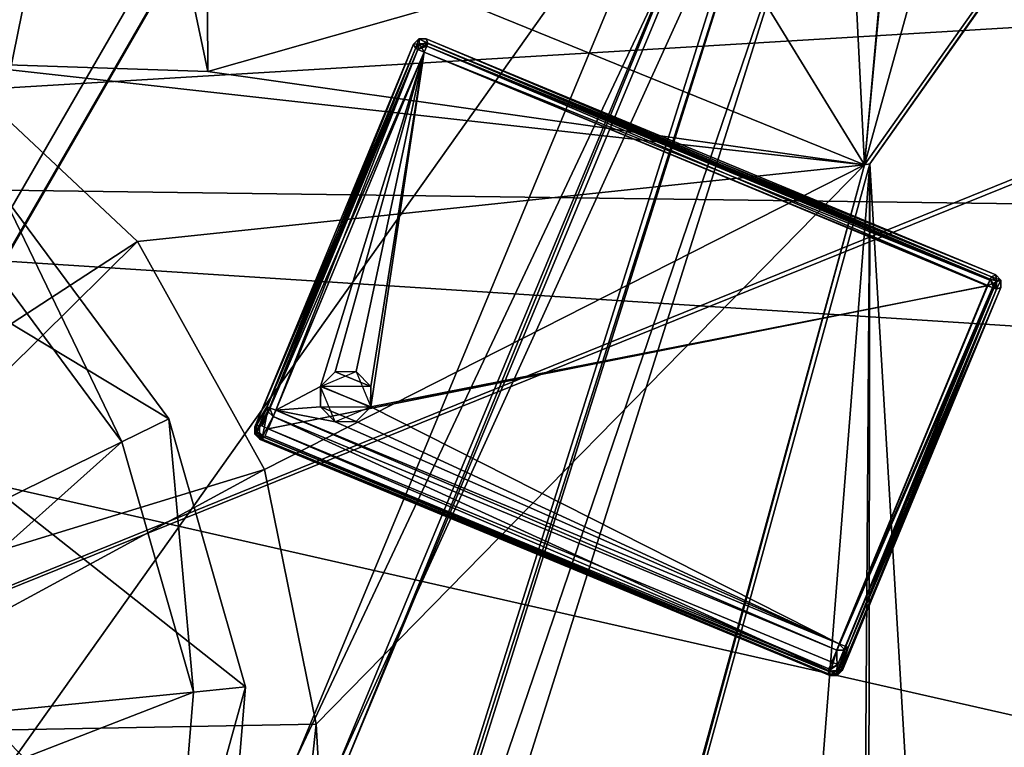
# Model space of a CAD drawing. Header units: millimetres. Extents: x -78 to 78, y -78 to 78.
# Tile 83 of 256: x -58 to -48, y 17 to 25. Entities that reach past the tile are written whole.
import ezdxf

# ---------------------------------------------------------------- set-up
doc = ezdxf.new("R2010")
doc.units = ezdxf.units.MM
doc.header["$LTSCALE"] = 41.718519
for name, color, linetype in [('10', 7, 'CONTINUOUS'), ('1008', 7, 'CONTINUOUS'), ('1049', 7, 'CONTINUOUS'), ('1107', 7, 'CONTINUOUS'), ('1291', 7, 'CONTINUOUS'), ('1320', 7, 'CONTINUOUS'), ('1745', 7, 'CONTINUOUS'), ('1755', 7, 'CONTINUOUS'), ('1766', 7, 'CONTINUOUS'), ('1769', 7, 'CONTINUOUS'), ('2704', 7, 'CONTINUOUS'), ('2720', 7, 'CONTINUOUS'), ('2728', 7, 'CONTINUOUS'), ('2737', 7, 'CONTINUOUS'), ('4989', 7, 'CONTINUOUS'), ('4990', 7, 'CONTINUOUS'), ('4991', 7, 'CONTINUOUS'), ('4992', 7, 'CONTINUOUS'), ('4993', 7, 'CONTINUOUS'), ('4994', 7, 'CONTINUOUS'), ('4995', 7, 'CONTINUOUS'), ('4996', 7, 'CONTINUOUS'), ('4997', 7, 'CONTINUOUS'), ('4998', 7, 'CONTINUOUS'), ('4999', 7, 'CONTINUOUS'), ('5000', 7, 'CONTINUOUS'), ('5001', 7, 'CONTINUOUS'), ('5002', 7, 'CONTINUOUS'), ('5003', 7, 'CONTINUOUS'), ('5004', 7, 'CONTINUOUS'), ('5005', 7, 'CONTINUOUS'), ('5006', 7, 'CONTINUOUS'), ('5007', 7, 'CONTINUOUS'), ('5008', 7, 'CONTINUOUS'), ('5009', 7, 'CONTINUOUS'), ('5010', 7, 'CONTINUOUS'), ('5011', 7, 'CONTINUOUS'), ('5012', 7, 'CONTINUOUS'), ('5013', 7, 'CONTINUOUS'), ('5014', 7, 'CONTINUOUS'), ('5015', 7, 'CONTINUOUS'), ('5016', 7, 'CONTINUOUS'), ('5017', 7, 'CONTINUOUS'), ('5018', 7, 'CONTINUOUS'), ('5019', 7, 'CONTINUOUS'), ('5020', 7, 'CONTINUOUS'), ('5021', 7, 'CONTINUOUS'), ('5022', 7, 'CONTINUOUS'), ('5023', 7, 'CONTINUOUS'), ('5024', 7, 'CONTINUOUS'), ('5025', 7, 'CONTINUOUS'), ('5026', 7, 'CONTINUOUS'), ('5027', 7, 'CONTINUOUS'), ('5028', 7, 'CONTINUOUS'), ('5029', 7, 'CONTINUOUS'), ('5030', 7, 'CONTINUOUS'), ('5031', 7, 'CONTINUOUS'), ('5032', 7, 'CONTINUOUS'), ('5033', 7, 'CONTINUOUS'), ('5034', 7, 'CONTINUOUS'), ('5035', 7, 'CONTINUOUS'), ('5036', 7, 'CONTINUOUS'), ('5037', 7, 'CONTINUOUS'), ('5038', 7, 'CONTINUOUS'), ('5469', 7, 'CONTINUOUS'), ('6', 7, 'CONTINUOUS'), ('745', 7, 'CONTINUOUS'), ('748', 7, 'CONTINUOUS'), ('759', 7, 'CONTINUOUS'), ('768', 7, 'CONTINUOUS'), ('971', 7, 'CONTINUOUS'), ('992', 7, 'CONTINUOUS')]:
    doc.layers.add(name, color=color, linetype=linetype)

msp = doc.modelspace()

# ---------------------------------------------------------------- linework, layer by layer
at = {"layer": '10', "linetype": 'CONTINUOUS'}
for points in [[(48.5, 30.5, -2), (-72.626, 23.226, -2), (-60, 32.9, -2), (48.5, 30.5, -2)], [(-72.626, 23.226, -2), (48.5, 30.5, -2), (0, 22.25, -2), (-72.626, 23.226, -2)], [(-76.25, 0.053, -2), (-72.626, 23.226, -2), (-19.267, 11.127, -2), (-76.25, 0.053, -2)], [(-19.267, 11.127, -2), (-72.626, 23.226, -2), (-11.127, 19.267, -2), (-19.267, 11.127, -2)], [(-11.127, 19.267, -2), (-72.626, 23.226, -2), (0, 22.25, -2), (-11.127, 19.267, -2)]]:
    msp.add_3dface(points, dxfattribs=at)
at = {"layer": '1008', "color": 7, "linetype": 'CONTINUOUS'}
for points in [[(-49.269, 23.298, 23.7), (-38.346, 38.727, 23.7), (-49.216, 23.306, 26.2), (-49.269, 23.298, 23.7)], [(-38.346, 38.727, 23.7), (-38.305, 38.706, 26.2), (-49.216, 23.306, 26.2), (-38.346, 38.727, 23.7)], [(-49.269, 23.298, 23.7), (-49.216, 23.306, 26.2), (-54.216, 5.115, 26.2), (-49.269, 23.298, 23.7)], [(-54.263, 5.074, 23.7), (-49.269, 23.298, 23.7), (-54.239, 5.094, 24.95), (-54.263, 5.074, 23.7)], [(-49.269, 23.298, 23.7), (-54.216, 5.115, 26.2), (-54.239, 5.094, 24.95), (-49.269, 23.298, 23.7)]]:
    msp.add_3dface(points, dxfattribs=at)
at = {"layer": '1049', "color": 7, "linetype": 'CONTINUOUS'}
for points in [[(-56.978, 20.422, 26.039), (-58.589, 22.594, 26.039), (-60.676, 18.599, 23.361), (-56.978, 20.422, 26.039)], [(-56.978, 20.422, 26.039), (-60.676, 18.599, 23.361), (-60.339, 17.418, 23.361), (-56.978, 20.422, 26.039)], [(-56.236, 17.822, 26.039), (-56.978, 20.422, 26.039), (-60.339, 17.418, 23.361), (-56.236, 17.822, 26.039)], [(-56.457, 15.128, 26.039), (-56.236, 17.822, 26.039), (-60.439, 16.195, 23.361), (-56.457, 15.128, 26.039)], [(-56.236, 17.822, 26.039), (-60.339, 17.418, 23.361), (-60.439, 16.195, 23.361), (-56.236, 17.822, 26.039)]]:
    msp.add_3dface(points, dxfattribs=at)
at = {"layer": '1107', "color": 7, "linetype": 'CONTINUOUS'}
for points in [[(-49.269, 23.298, 23.7), (-45.186, 37.995, 23.7), (-38.346, 38.727, 23.7), (-49.269, 23.298, 23.7)], [(-47.894, 37.955, 23.7), (-45.186, 37.995, 23.7), (-49.269, 23.298, 23.7), (-47.894, 37.955, 23.7)], [(-48.561, 31.119, 23.7), (-47.894, 37.955, 23.7), (-49.269, 23.298, 23.7), (-48.561, 31.119, 23.7)], [(-49.537, 28.6, 23.7), (-48.561, 31.119, 23.7), (-49.269, 23.298, 23.7), (-49.537, 28.6, 23.7)], [(-51.23, 26.496, 23.7), (-49.537, 28.6, 23.7), (-49.269, 23.298, 23.7), (-51.23, 26.496, 23.7)], [(-53.48, 25.006, 23.7), (-51.23, 26.496, 23.7), (-49.269, 23.298, 23.7), (-53.48, 25.006, 23.7)], [(-56.086, 24.266, 23.7), (-53.48, 25.006, 23.7), (-49.269, 23.298, 23.7), (-56.086, 24.266, 23.7)], [(-58.795, 24.354, 23.7), (-56.086, 24.266, 23.7), (-49.269, 23.298, 23.7), (-58.795, 24.354, 23.7)], [(-56.817, 22.5, 23.7), (-58.795, 24.354, 23.7), (-49.269, 23.298, 23.7), (-56.817, 22.5, 23.7)], [(-55.498, 20.135, 23.7), (-56.817, 22.5, 23.7), (-49.269, 23.298, 23.7), (-55.498, 20.135, 23.7)], [(-54.961, 17.49, 23.7), (-55.498, 20.135, 23.7), (-49.269, 23.298, 23.7), (-54.961, 17.49, 23.7)], [(-54.263, 5.074, 23.7), (-54.961, 17.49, 23.7), (-49.269, 23.298, 23.7), (-54.263, 5.074, 23.7)], [(-55.251, 14.805, 23.7), (-54.961, 17.49, 23.7), (-54.263, 5.074, 23.7), (-55.251, 14.805, 23.7)]]:
    msp.add_3dface(points, dxfattribs=at)
at = {"layer": '1291', "color": 7, "linetype": 'CONTINUOUS'}
for points in [[(-56.117, 29.972, 22.2), (-56.086, 24.266, 23.7), (-57.253, 29.8, 22.2), (-56.117, 29.972, 22.2)], [(-53.48, 25.006, 23.7), (-56.086, 24.266, 23.7), (-56.117, 29.972, 22.2), (-53.48, 25.006, 23.7)], [(-59.624, 24.697, 23.663), (-60.454, 25.041, 23.65), (-57.253, 29.8, 22.2), (-59.624, 24.697, 23.663)], [(-58.795, 24.354, 23.7), (-59.624, 24.697, 23.663), (-57.253, 29.8, 22.2), (-58.795, 24.354, 23.7)], [(-56.086, 24.266, 23.7), (-58.795, 24.354, 23.7), (-57.253, 29.8, 22.2), (-56.086, 24.266, 23.7)]]:
    msp.add_3dface(points, dxfattribs=at)
at = {"layer": '1320', "color": 7, "linetype": 'CONTINUOUS'}
for points in [[(-58.795, 24.354, 23.7), (-56.817, 22.5, 23.7), (-61.556, 19.413, 22.2), (-58.795, 24.354, 23.7)], [(-61.556, 19.413, 22.2), (-56.817, 22.5, 23.7), (-60.875, 18.487, 22.2), (-61.556, 19.413, 22.2)], [(-56.817, 22.5, 23.7), (-55.498, 20.135, 23.7), (-60.875, 18.487, 22.2), (-56.817, 22.5, 23.7)], [(-60.875, 18.487, 22.2), (-55.498, 20.135, 23.7), (-60.564, 17.387, 22.2), (-60.875, 18.487, 22.2)], [(-55.498, 20.135, 23.7), (-54.961, 17.49, 23.7), (-60.564, 17.387, 22.2), (-55.498, 20.135, 23.7)], [(-54.961, 17.49, 23.7), (-55.251, 14.805, 23.7), (-60.564, 17.387, 22.2), (-54.961, 17.49, 23.7)], [(-60.564, 17.387, 22.2), (-55.251, 14.805, 23.7), (-60.658, 16.253, 22.2), (-60.564, 17.387, 22.2)]]:
    msp.add_3dface(points, dxfattribs=at)
at = {"layer": '1745', "linetype": 'CONTINUOUS'}
for points in [[(-31.042, 69.737, 28.7), (-51.066, 56.737, 28.7), (-75.919, -7.948, 28.7), (-31.042, 69.737, 28.7)], [(-31.042, 69.737, 28.7), (-75.919, -7.948, 28.7), (-51.043, 27.06, 28.7), (-31.042, 69.737, 28.7)], [(-51.066, 56.737, 28.7), (-74.67, 15.852, 28.7), (-75.919, -7.948, 28.7), (-51.066, 56.737, 28.7)], [(-51.066, 56.737, 28.7), (-59.327, 48.033, 28.7), (-74.67, 15.852, 28.7), (-51.066, 56.737, 28.7)], [(-51.043, 27.06, 28.7), (-75.919, -7.948, 28.7), (-55.179, 17.114, 28.7), (-51.043, 27.06, 28.7)]]:
    msp.add_3dface(points, dxfattribs=at)
at = {"layer": '1755', "linetype": 'CONTINUOUS'}
for points in [[(-51.043, 27.06, 28.7), (-55.179, 17.114, 28.7), (-50.607, 26.816, 28.183), (-51.043, 27.06, 28.7)], [(-50.607, 26.816, 28.183), (-55.179, 17.114, 28.7), (-54.704, 16.959, 28.183), (-50.607, 26.816, 28.183)]]:
    msp.add_3dface(points, dxfattribs=at)
at = {"layer": '1766', "linetype": 'CONTINUOUS'}
for points in [[(-54.771, 16.976, 26.2), (-50.668, 26.846, 26.2), (-54.704, 16.959, 28.183), (-54.771, 16.976, 26.2)], [(-50.668, 26.846, 26.2), (-50.607, 26.816, 28.183), (-54.704, 16.959, 28.183), (-50.668, 26.846, 26.2)]]:
    msp.add_3dface(points, dxfattribs=at)
at = {"layer": '1769', "linetype": 'CONTINUOUS'}
for points in [[(-68.005, 27.607, 26.2), (-58.218, 22.992, 26.2), (-56.489, 20.661, 26.2), (-68.005, 27.607, 26.2)], [(-68.005, 27.607, 26.2), (-56.489, 20.661, 26.2), (-55.694, 17.878, 26.2), (-68.005, 27.607, 26.2)], [(-68.005, 27.607, 26.2), (-55.694, 17.878, 26.2), (-55.932, 14.987, 26.2), (-68.005, 27.607, 26.2)], [(-68.005, 27.607, 26.2), (-55.932, 14.987, 26.2), (-57.171, 12.365, 26.2), (-68.005, 27.607, 26.2)], [(-68.005, 27.607, 26.2), (-57.171, 12.365, 26.2), (-59.251, 10.352, 26.2), (-68.005, 27.607, 26.2)]]:
    msp.add_3dface(points, dxfattribs=at)
at = {"layer": '2704', "linetype": 'CONTINUOUS'}
for points in [[(-56.593, 41.197, 21.67), (-66.555, 21.688, 21.67), (-57.536, 35.045, 21.67), (-56.593, 41.197, 21.67)], [(-47.879, 40.172, 21.67), (-56.78, 30.955, 21.67), (-58.725, 21.39, 21.67), (-47.879, 40.172, 21.67)], [(-57.536, 35.045, 21.67), (-66.555, 21.688, 21.67), (-57.814, 34.563, 21.67), (-57.536, 35.045, 21.67)], [(-66.555, 21.688, 21.67), (-58.839, 32.787, 21.67), (-57.814, 34.563, 21.67), (-66.555, 21.688, 21.67)], [(-66.555, 21.688, 21.67), (-57.732, 31.505, 21.67), (-58.165, 31.755, 21.67), (-66.555, 21.688, 21.67)], [(-66.555, 21.688, 21.67), (-57.213, 31.205, 21.67), (-57.732, 31.505, 21.67), (-66.555, 21.688, 21.67)], [(-57.213, 31.205, 21.67), (-66.555, 21.688, 21.67), (-56.78, 30.955, 21.67), (-57.213, 31.205, 21.67)], [(-56.78, 30.955, 21.67), (-66.555, 21.688, 21.67), (-58.725, 21.39, 21.67), (-56.78, 30.955, 21.67)]]:
    msp.add_3dface(points, dxfattribs=at)
at = {"layer": '2720', "linetype": 'CONTINUOUS'}
for points in [[(-66.57, 21.64, 20.074), (-56.634, 41.139, 20.074), (-47.837, 40.222, 20.074), (-66.57, 21.64, 20.074)], [(-58.707, 21.438, 20.074), (-66.57, 21.64, 20.074), (-47.837, 40.222, 20.074), (-58.707, 21.438, 20.074)]]:
    msp.add_3dface(points, dxfattribs=at)
at = {"layer": '2728', "linetype": 'CONTINUOUS'}
for points in [[(-66.555, 21.688, 21.67), (-56.593, 41.197, 21.67), (-56.634, 41.139, 20.074), (-66.555, 21.688, 21.67)], [(-66.57, 21.64, 20.074), (-66.555, 21.688, 21.67), (-56.634, 41.139, 20.074), (-66.57, 21.64, 20.074)]]:
    msp.add_3dface(points, dxfattribs=at)
at = {"layer": '2737', "linetype": 'CONTINUOUS'}
for points in [[(-47.879, 40.172, 21.67), (-58.725, 21.39, 21.67), (-58.707, 21.438, 20.074), (-47.879, 40.172, 21.67)], [(-47.879, 40.172, 21.67), (-58.707, 21.438, 20.074), (-47.837, 40.222, 20.074), (-47.879, 40.172, 21.67)]]:
    msp.add_3dface(points, dxfattribs=at)
at = {"layer": '4989', "color": 7, "linetype": 'CONTINUOUS'}
for points in [[(-53.84, 24.465, 21.92), (-47.991, 22.043, 21.92), (-55.459, 20.557, 21.92), (-53.84, 24.465, 21.92)], [(-55.459, 20.557, 21.92), (-47.991, 22.043, 21.92), (-49.61, 18.134, 21.92), (-55.459, 20.557, 21.92)]]:
    msp.add_3dface(points, dxfattribs=at)
at = {"layer": '4990', "color": 7, "linetype": 'CONTINUOUS'}
for points in [[(-55.551, 20.595, 22.01), (-53.932, 24.504, 22.012), (-53.906, 24.493, 21.95), (-55.551, 20.595, 22.01)], [(-55.551, 20.595, 22.01), (-53.906, 24.493, 21.95), (-55.521, 20.585, 21.947), (-55.551, 20.595, 22.01)], [(-53.906, 24.493, 21.95), (-53.84, 24.465, 21.92), (-55.521, 20.585, 21.947), (-53.906, 24.493, 21.95)], [(-53.84, 24.465, 21.92), (-55.459, 20.557, 21.92), (-55.521, 20.585, 21.947), (-53.84, 24.465, 21.92)]]:
    msp.add_3dface(points, dxfattribs=at)
at = {"layer": '4991', "color": 7, "linetype": 'CONTINUOUS'}
for points in [[(-55.597, 20.576, 22.345), (-53.951, 24.549, 22.345), (-55.551, 20.595, 22.01), (-55.597, 20.576, 22.345)], [(-55.551, 20.595, 22.01), (-53.951, 24.549, 22.345), (-53.932, 24.504, 22.012), (-55.551, 20.595, 22.01)]]:
    msp.add_3dface(points, dxfattribs=at)
at = {"layer": '4992', "color": 7, "linetype": 'CONTINUOUS'}
for points in [[(-55.597, 20.5, 22.343), (-55.597, 20.576, 22.345), (-55.551, 20.595, 22.01), (-55.597, 20.5, 22.343)], [(-55.597, 20.5, 22.343), (-55.551, 20.595, 22.01), (-55.55, 20.519, 22.005), (-55.597, 20.5, 22.343)], [(-55.497, 20.465, 22.01), (-55.597, 20.5, 22.343), (-55.55, 20.519, 22.005), (-55.497, 20.465, 22.01)], [(-55.497, 20.465, 22.01), (-55.543, 20.446, 22.345), (-55.597, 20.5, 22.343), (-55.497, 20.465, 22.01)]]:
    msp.add_3dface(points, dxfattribs=at)
at = {"layer": '4993', "color": 7, "linetype": 'CONTINUOUS'}
for points in [[(-55.597, 20.5, 22.343), (-55.597, 20.576, 22.445), (-55.597, 20.576, 22.345), (-55.597, 20.5, 22.343)], [(-55.597, 20.5, 22.447), (-55.597, 20.576, 22.445), (-55.597, 20.5, 22.343), (-55.597, 20.5, 22.447)], [(-55.543, 20.446, 22.345), (-55.597, 20.5, 22.447), (-55.597, 20.5, 22.343), (-55.543, 20.446, 22.345)], [(-55.543, 20.446, 22.445), (-55.597, 20.5, 22.447), (-55.543, 20.446, 22.345), (-55.543, 20.446, 22.445)]]:
    msp.add_3dface(points, dxfattribs=at)
at = {"layer": '4994', "color": 7, "linetype": 'CONTINUOUS'}
for points in [[(-55.582, 20.506, 22.554), (-55.583, 20.582, 22.547), (-55.597, 20.5, 22.447), (-55.582, 20.506, 22.554)], [(-55.583, 20.582, 22.547), (-55.597, 20.576, 22.445), (-55.597, 20.5, 22.447), (-55.583, 20.582, 22.547)], [(-55.543, 20.446, 22.445), (-55.582, 20.506, 22.554), (-55.597, 20.5, 22.447), (-55.543, 20.446, 22.445)], [(-55.529, 20.452, 22.549), (-55.582, 20.506, 22.554), (-55.543, 20.446, 22.445), (-55.529, 20.452, 22.549)]]:
    msp.add_3dface(points, dxfattribs=at)
at = {"layer": '4995', "color": 7, "linetype": 'CONTINUOUS'}
for points in [[(-53.802, 24.557, 22.01), (-47.964, 22.109, 21.95), (-53.814, 24.527, 21.946), (-53.802, 24.557, 22.01)], [(-47.953, 22.135, 22.012), (-47.964, 22.109, 21.95), (-53.802, 24.557, 22.01), (-47.953, 22.135, 22.012)], [(-47.991, 22.043, 21.92), (-53.84, 24.465, 21.92), (-53.814, 24.527, 21.946), (-47.991, 22.043, 21.92)], [(-47.964, 22.109, 21.95), (-47.991, 22.043, 21.92), (-53.814, 24.527, 21.946), (-47.964, 22.109, 21.95)]]:
    msp.add_3dface(points, dxfattribs=at)
at = {"layer": '4996', "color": 7, "linetype": 'CONTINUOUS'}
for points in [[(-55.572, 20.525, 22.594), (-55.583, 20.582, 22.547), (-55.582, 20.506, 22.554), (-55.572, 20.525, 22.594)], [(-55.529, 20.452, 22.549), (-55.572, 20.525, 22.594), (-55.582, 20.506, 22.554), (-55.529, 20.452, 22.549)], [(-55.518, 20.478, 22.61), (-55.572, 20.525, 22.594), (-55.529, 20.452, 22.549), (-55.518, 20.478, 22.61)]]:
    msp.add_3dface(points, dxfattribs=at)
at = {"layer": '4997', "color": 7, "linetype": 'CONTINUOUS'}
for points in [[(-53.906, 24.493, 21.95), (-53.932, 24.504, 22.012), (-53.89, 24.551, 22.005), (-53.906, 24.493, 21.95)], [(-53.802, 24.557, 22.01), (-53.906, 24.493, 21.95), (-53.89, 24.551, 22.005), (-53.802, 24.557, 22.01)], [(-53.802, 24.557, 22.01), (-53.814, 24.527, 21.946), (-53.906, 24.493, 21.95), (-53.802, 24.557, 22.01)], [(-53.814, 24.527, 21.946), (-53.84, 24.465, 21.92), (-53.906, 24.493, 21.95), (-53.814, 24.527, 21.946)]]:
    msp.add_3dface(points, dxfattribs=at)
at = {"layer": '4998', "color": 7, "linetype": 'CONTINUOUS'}
for points in [[(-49.61, 18.134, 21.92), (-47.991, 22.043, 21.92), (-47.929, 22.017, 21.946), (-49.61, 18.134, 21.92)], [(-49.61, 18.134, 21.92), (-47.929, 22.017, 21.946), (-49.548, 18.109, 21.946), (-49.61, 18.134, 21.92)], [(-47.929, 22.017, 21.946), (-47.899, 22.005, 22.01), (-49.548, 18.109, 21.946), (-47.929, 22.017, 21.946)], [(-49.548, 18.109, 21.946), (-47.899, 22.005, 22.01), (-49.518, 18.096, 22.01), (-49.548, 18.109, 21.946)]]:
    msp.add_3dface(points, dxfattribs=at)
at = {"layer": '4999', "color": 7, "linetype": 'CONTINUOUS'}
for points in [[(-47.991, 22.043, 21.92), (-47.964, 22.109, 21.95), (-47.929, 22.017, 21.946), (-47.991, 22.043, 21.92)], [(-47.964, 22.109, 21.95), (-47.953, 22.135, 22.012), (-47.906, 22.093, 22.005), (-47.964, 22.109, 21.95)], [(-47.964, 22.109, 21.95), (-47.899, 22.005, 22.01), (-47.929, 22.017, 21.946), (-47.964, 22.109, 21.95)], [(-47.899, 22.005, 22.01), (-47.964, 22.109, 21.95), (-47.906, 22.093, 22.005), (-47.899, 22.005, 22.01)]]:
    msp.add_3dface(points, dxfattribs=at)
at = {"layer": '5000', "color": 7, "linetype": 'CONTINUOUS'}
for points in [[(-55.472, 20.786, 22.78), (-55.583, 20.582, 22.547), (-55.572, 20.525, 22.594), (-55.472, 20.786, 22.78)], [(-55.467, 20.74, 22.819), (-55.472, 20.786, 22.78), (-55.572, 20.525, 22.594), (-55.467, 20.74, 22.819)], [(-55.518, 20.478, 22.61), (-55.467, 20.74, 22.819), (-55.572, 20.525, 22.594), (-55.518, 20.478, 22.61)], [(-55.518, 20.478, 22.61), (-55.407, 20.683, 22.841), (-55.467, 20.74, 22.819), (-55.518, 20.478, 22.61)]]:
    msp.add_3dface(points, dxfattribs=at)
at = {"layer": '5001', "color": 7, "linetype": 'CONTINUOUS'}
for points in [[(-55.597, 20.576, 22.345), (-53.951, 24.549, 22.445), (-53.951, 24.549, 22.345), (-55.597, 20.576, 22.345)], [(-55.597, 20.576, 22.445), (-53.951, 24.549, 22.445), (-55.597, 20.576, 22.345), (-55.597, 20.576, 22.445)]]:
    msp.add_3dface(points, dxfattribs=at)
at = {"layer": '5002', "color": 7, "linetype": 'CONTINUOUS'}
for points in [[(-55.459, 20.557, 21.92), (-49.639, 18.065, 21.954), (-55.49, 20.482, 21.961), (-55.459, 20.557, 21.92)], [(-55.459, 20.557, 21.92), (-49.61, 18.134, 21.92), (-49.639, 18.065, 21.954), (-55.459, 20.557, 21.92)], [(-49.648, 18.042, 22.012), (-55.497, 20.465, 22.01), (-55.49, 20.482, 21.961), (-49.648, 18.042, 22.012)], [(-49.639, 18.065, 21.954), (-49.648, 18.042, 22.012), (-55.49, 20.482, 21.961), (-49.639, 18.065, 21.954)]]:
    msp.add_3dface(points, dxfattribs=at)
at = {"layer": '5003', "color": 7, "linetype": 'CONTINUOUS'}
for points in [[(-49.548, 18.109, 21.946), (-49.648, 18.042, 22.012), (-49.639, 18.065, 21.954), (-49.548, 18.109, 21.946)], [(-49.548, 18.109, 21.946), (-49.561, 18.049, 22.005), (-49.648, 18.042, 22.012), (-49.548, 18.109, 21.946)], [(-49.61, 18.134, 21.92), (-49.548, 18.109, 21.946), (-49.639, 18.065, 21.954), (-49.61, 18.134, 21.92)], [(-49.548, 18.109, 21.946), (-49.518, 18.096, 22.01), (-49.561, 18.049, 22.005), (-49.548, 18.109, 21.946)]]:
    msp.add_3dface(points, dxfattribs=at)
at = {"layer": '5004', "color": 7, "linetype": 'CONTINUOUS'}
for points in [[(-47.953, 22.135, 22.012), (-47.907, 22.154, 22.345), (-47.853, 22.1, 22.343), (-47.953, 22.135, 22.012)], [(-47.906, 22.093, 22.005), (-47.953, 22.135, 22.012), (-47.853, 22.1, 22.343), (-47.906, 22.093, 22.005)], [(-47.899, 22.005, 22.01), (-47.906, 22.093, 22.005), (-47.853, 22.1, 22.343), (-47.899, 22.005, 22.01)], [(-47.853, 22.024, 22.345), (-47.899, 22.005, 22.01), (-47.853, 22.1, 22.343), (-47.853, 22.024, 22.345)]]:
    msp.add_3dface(points, dxfattribs=at)
at = {"layer": '5005', "color": 7, "linetype": 'CONTINUOUS'}
for points in [[(-49.624, 18.037, 22.61), (-55.407, 20.683, 22.841), (-55.518, 20.478, 22.61), (-49.624, 18.037, 22.61)], [(-49.624, 18.037, 22.61), (-49.558, 18.26, 22.841), (-55.407, 20.683, 22.841), (-49.624, 18.037, 22.61)]]:
    msp.add_3dface(points, dxfattribs=at)
at = {"layer": '5006', "color": 7, "linetype": 'CONTINUOUS'}
for points in [[(-53.932, 24.504, 22.012), (-53.951, 24.549, 22.345), (-53.897, 24.603, 22.343), (-53.932, 24.504, 22.012)], [(-53.89, 24.551, 22.005), (-53.932, 24.504, 22.012), (-53.897, 24.603, 22.343), (-53.89, 24.551, 22.005)], [(-53.821, 24.603, 22.345), (-53.802, 24.557, 22.01), (-53.897, 24.603, 22.343), (-53.821, 24.603, 22.345)], [(-53.802, 24.557, 22.01), (-53.89, 24.551, 22.005), (-53.897, 24.603, 22.343), (-53.802, 24.557, 22.01)]]:
    msp.add_3dface(points, dxfattribs=at)
at = {"layer": '5007', "color": 7, "linetype": 'CONTINUOUS'}
for points in [[(-53.951, 24.549, 22.345), (-53.897, 24.603, 22.447), (-53.897, 24.603, 22.343), (-53.951, 24.549, 22.345)], [(-53.951, 24.549, 22.445), (-53.897, 24.603, 22.447), (-53.951, 24.549, 22.345), (-53.951, 24.549, 22.445)], [(-53.821, 24.603, 22.445), (-53.821, 24.603, 22.345), (-53.897, 24.603, 22.343), (-53.821, 24.603, 22.445)], [(-53.897, 24.603, 22.447), (-53.821, 24.603, 22.445), (-53.897, 24.603, 22.343), (-53.897, 24.603, 22.447)]]:
    msp.add_3dface(points, dxfattribs=at)
at = {"layer": '5008', "color": 7, "linetype": 'CONTINUOUS'}
for points in [[(-49.629, 17.996, 22.445), (-55.543, 20.446, 22.445), (-49.629, 17.996, 22.345), (-49.629, 17.996, 22.445)], [(-49.629, 17.996, 22.345), (-55.543, 20.446, 22.445), (-55.543, 20.446, 22.345), (-49.629, 17.996, 22.345)]]:
    msp.add_3dface(points, dxfattribs=at)
at = {"layer": '5009', "color": 7, "linetype": 'CONTINUOUS'}
for points in [[(-49.518, 18.096, 22.01), (-49.553, 17.997, 22.343), (-49.561, 18.049, 22.005), (-49.518, 18.096, 22.01)], [(-49.518, 18.096, 22.01), (-49.499, 18.05, 22.345), (-49.553, 17.997, 22.343), (-49.518, 18.096, 22.01)], [(-49.561, 18.049, 22.005), (-49.629, 17.996, 22.345), (-49.648, 18.042, 22.012), (-49.561, 18.049, 22.005)], [(-49.553, 17.997, 22.343), (-49.629, 17.996, 22.345), (-49.561, 18.049, 22.005), (-49.553, 17.997, 22.343)]]:
    msp.add_3dface(points, dxfattribs=at)
at = {"layer": '5010', "color": 7, "linetype": 'CONTINUOUS'}
for points in [[(-53.802, 24.557, 22.01), (-53.821, 24.603, 22.345), (-47.907, 22.154, 22.345), (-53.802, 24.557, 22.01)], [(-47.953, 22.135, 22.012), (-53.802, 24.557, 22.01), (-47.907, 22.154, 22.345), (-47.953, 22.135, 22.012)]]:
    msp.add_3dface(points, dxfattribs=at)
at = {"layer": '5011', "color": 7, "linetype": 'CONTINUOUS'}
for points in [[(-49.518, 18.096, 22.01), (-47.899, 22.005, 22.01), (-49.499, 18.05, 22.345), (-49.518, 18.096, 22.01)], [(-47.899, 22.005, 22.01), (-47.853, 22.024, 22.345), (-49.499, 18.05, 22.345), (-47.899, 22.005, 22.01)]]:
    msp.add_3dface(points, dxfattribs=at)
at = {"layer": '5012', "color": 7, "linetype": 'CONTINUOUS'}
for points in [[(-49.558, 18.26, 22.841), (-49.624, 18.037, 22.61), (-49.552, 18.032, 22.594), (-49.558, 18.26, 22.841)], [(-49.475, 18.258, 22.819), (-49.558, 18.26, 22.841), (-49.552, 18.032, 22.594), (-49.475, 18.258, 22.819)], [(-49.505, 18.065, 22.549), (-49.475, 18.258, 22.819), (-49.552, 18.032, 22.594), (-49.505, 18.065, 22.549)], [(-49.505, 18.065, 22.549), (-49.439, 18.287, 22.78), (-49.475, 18.258, 22.819), (-49.505, 18.065, 22.549)]]:
    msp.add_3dface(points, dxfattribs=at)
at = {"layer": '5013', "color": 7, "linetype": 'CONTINUOUS'}
for points in [[(-55.497, 20.465, 22.01), (-49.648, 18.042, 22.012), (-55.543, 20.446, 22.345), (-55.497, 20.465, 22.01)], [(-49.648, 18.042, 22.012), (-49.629, 17.996, 22.345), (-55.543, 20.446, 22.345), (-49.648, 18.042, 22.012)]]:
    msp.add_3dface(points, dxfattribs=at)
at = {"layer": '5014', "color": 7, "linetype": 'CONTINUOUS'}
for points in [[(-53.951, 24.549, 22.445), (-53.89, 24.551, 22.785), (-53.897, 24.603, 22.447), (-53.951, 24.549, 22.445)], [(-53.932, 24.504, 22.78), (-53.89, 24.551, 22.785), (-53.951, 24.549, 22.445), (-53.932, 24.504, 22.78)], [(-53.802, 24.558, 22.778), (-53.821, 24.603, 22.445), (-53.897, 24.603, 22.447), (-53.802, 24.558, 22.778)], [(-53.89, 24.551, 22.785), (-53.802, 24.558, 22.778), (-53.897, 24.603, 22.447), (-53.89, 24.551, 22.785)]]:
    msp.add_3dface(points, dxfattribs=at)
at = {"layer": '5015', "color": 7, "linetype": 'CONTINUOUS'}
for points in [[(-49.553, 17.997, 22.447), (-49.629, 17.996, 22.445), (-49.553, 17.997, 22.343), (-49.553, 17.997, 22.447)], [(-49.553, 17.997, 22.343), (-49.629, 17.996, 22.445), (-49.629, 17.996, 22.345), (-49.553, 17.997, 22.343)], [(-49.499, 18.05, 22.345), (-49.553, 17.997, 22.447), (-49.553, 17.997, 22.343), (-49.499, 18.05, 22.345)], [(-49.499, 18.05, 22.345), (-49.499, 18.05, 22.445), (-49.553, 17.997, 22.447), (-49.499, 18.05, 22.345)]]:
    msp.add_3dface(points, dxfattribs=at)
at = {"layer": '5016', "color": 7, "linetype": 'CONTINUOUS'}
for points in [[(-49.475, 18.258, 22.819), (-49.531, 18.326, 22.87), (-49.558, 18.26, 22.841), (-49.475, 18.258, 22.819)], [(-49.465, 18.298, 22.84), (-49.531, 18.326, 22.87), (-49.475, 18.258, 22.819), (-49.465, 18.298, 22.84)], [(-49.439, 18.287, 22.78), (-49.465, 18.298, 22.84), (-49.475, 18.258, 22.819), (-49.439, 18.287, 22.78)]]:
    msp.add_3dface(points, dxfattribs=at)
at = {"layer": '5017', "color": 7, "linetype": 'CONTINUOUS'}
for points in [[(-53.932, 24.504, 22.78), (-53.951, 24.549, 22.445), (-55.597, 20.576, 22.445), (-53.932, 24.504, 22.78)], [(-55.472, 20.786, 22.78), (-53.932, 24.504, 22.78), (-55.597, 20.576, 22.445), (-55.472, 20.786, 22.78)], [(-55.583, 20.582, 22.547), (-55.472, 20.786, 22.78), (-55.597, 20.576, 22.445), (-55.583, 20.582, 22.547)]]:
    msp.add_3dface(points, dxfattribs=at)
at = {"layer": '5018', "color": 7, "linetype": 'CONTINUOUS'}
for points in [[(-53.932, 24.504, 22.78), (-53.906, 24.493, 22.84), (-53.89, 24.551, 22.785), (-53.932, 24.504, 22.78)], [(-53.906, 24.493, 22.84), (-53.84, 24.465, 22.87), (-53.89, 24.551, 22.785), (-53.906, 24.493, 22.84)], [(-53.814, 24.527, 22.844), (-53.802, 24.558, 22.778), (-53.89, 24.551, 22.785), (-53.814, 24.527, 22.844)], [(-53.84, 24.465, 22.87), (-53.814, 24.527, 22.844), (-53.89, 24.551, 22.785), (-53.84, 24.465, 22.87)]]:
    msp.add_3dface(points, dxfattribs=at)
at = {"layer": '5019', "color": 7, "linetype": 'CONTINUOUS'}
for points in [[(-47.853, 22.024, 22.345), (-47.853, 22.024, 22.445), (-49.499, 18.05, 22.445), (-47.853, 22.024, 22.345)], [(-49.499, 18.05, 22.345), (-47.853, 22.024, 22.345), (-49.499, 18.05, 22.445), (-49.499, 18.05, 22.345)]]:
    msp.add_3dface(points, dxfattribs=at)
at = {"layer": '5020', "color": 7, "linetype": 'CONTINUOUS'}
for points in [[(-55.407, 20.683, 22.841), (-49.558, 18.26, 22.841), (-55.38, 20.749, 22.87), (-55.407, 20.683, 22.841)], [(-49.558, 18.26, 22.841), (-49.531, 18.326, 22.87), (-55.38, 20.749, 22.87), (-49.558, 18.26, 22.841)]]:
    msp.add_3dface(points, dxfattribs=at)
at = {"layer": '5021', "color": 7, "linetype": 'CONTINUOUS'}
for points in [[(-53.814, 24.527, 22.844), (-47.953, 22.135, 22.78), (-53.802, 24.558, 22.778), (-53.814, 24.527, 22.844)], [(-53.84, 24.465, 22.87), (-47.968, 22.098, 22.85), (-53.814, 24.527, 22.844), (-53.84, 24.465, 22.87)], [(-53.84, 24.465, 22.87), (-47.995, 22.041, 22.87), (-47.968, 22.098, 22.85), (-53.84, 24.465, 22.87)], [(-47.968, 22.098, 22.85), (-47.953, 22.135, 22.78), (-53.814, 24.527, 22.844), (-47.968, 22.098, 22.85)]]:
    msp.add_3dface(points, dxfattribs=at)
at = {"layer": '5022', "color": 7, "linetype": 'CONTINUOUS'}
for points in [[(-47.907, 22.154, 22.345), (-47.853, 22.1, 22.447), (-47.853, 22.1, 22.343), (-47.907, 22.154, 22.345)], [(-47.907, 22.154, 22.445), (-47.853, 22.1, 22.447), (-47.907, 22.154, 22.345), (-47.907, 22.154, 22.445)], [(-47.853, 22.1, 22.447), (-47.853, 22.024, 22.445), (-47.853, 22.1, 22.343), (-47.853, 22.1, 22.447)], [(-47.853, 22.024, 22.445), (-47.853, 22.024, 22.345), (-47.853, 22.1, 22.343), (-47.853, 22.024, 22.445)]]:
    msp.add_3dface(points, dxfattribs=at)
at = {"layer": '5023', "color": 7, "linetype": 'CONTINUOUS'}
for points in [[(-53.821, 24.603, 22.445), (-47.907, 22.154, 22.445), (-53.821, 24.603, 22.345), (-53.821, 24.603, 22.445)], [(-53.821, 24.603, 22.345), (-47.907, 22.154, 22.445), (-47.907, 22.154, 22.345), (-53.821, 24.603, 22.345)]]:
    msp.add_3dface(points, dxfattribs=at)
at = {"layer": '5024', "color": 7, "linetype": 'CONTINUOUS'}
for points in [[(-53.84, 24.465, 22.87), (-55.38, 20.749, 22.87), (-54.915, 20.997, 22.87), (-53.84, 24.465, 22.87)], [(-54.764, 21.149, 22.87), (-53.84, 24.465, 22.87), (-54.915, 20.997, 22.87), (-54.764, 21.149, 22.87)], [(-54.547, 21.15, 22.87), (-53.84, 24.465, 22.87), (-54.764, 21.149, 22.87), (-54.547, 21.15, 22.87)], [(-53.84, 24.465, 22.87), (-54.547, 21.15, 22.87), (-54.395, 20.997, 22.87), (-53.84, 24.465, 22.87)], [(-54.395, 20.783, 22.87), (-53.84, 24.465, 22.87), (-54.395, 20.997, 22.87), (-54.395, 20.783, 22.87)], [(-47.995, 22.041, 22.87), (-53.84, 24.465, 22.87), (-54.395, 20.783, 22.87), (-47.995, 22.041, 22.87)], [(-49.531, 18.326, 22.87), (-47.995, 22.041, 22.87), (-54.395, 20.783, 22.87), (-49.531, 18.326, 22.87)], [(-54.915, 20.997, 22.87), (-55.38, 20.749, 22.87), (-54.915, 20.783, 22.87), (-54.915, 20.997, 22.87)], [(-54.915, 20.783, 22.87), (-55.38, 20.749, 22.87), (-54.763, 20.63, 22.87), (-54.915, 20.783, 22.87)], [(-55.38, 20.749, 22.87), (-49.531, 18.326, 22.87), (-54.763, 20.63, 22.87), (-55.38, 20.749, 22.87)], [(-54.546, 20.631, 22.87), (-49.531, 18.326, 22.87), (-54.395, 20.783, 22.87), (-54.546, 20.631, 22.87)], [(-54.763, 20.63, 22.87), (-49.531, 18.326, 22.87), (-54.546, 20.631, 22.87), (-54.763, 20.63, 22.87)]]:
    msp.add_3dface(points, dxfattribs=at)
at = {"layer": '5025', "color": 7, "linetype": 'CONTINUOUS'}
for points in [[(-55.446, 20.775, 22.84), (-55.472, 20.786, 22.78), (-55.467, 20.74, 22.819), (-55.446, 20.775, 22.84)], [(-55.407, 20.683, 22.841), (-55.446, 20.775, 22.84), (-55.467, 20.74, 22.819), (-55.407, 20.683, 22.841)], [(-55.407, 20.683, 22.841), (-55.38, 20.749, 22.87), (-55.446, 20.775, 22.84), (-55.407, 20.683, 22.841)]]:
    msp.add_3dface(points, dxfattribs=at)
at = {"layer": '5026', "color": 7, "linetype": 'CONTINUOUS'}
for points in [[(-49.624, 18.037, 22.61), (-55.518, 20.478, 22.61), (-55.529, 20.452, 22.549), (-49.624, 18.037, 22.61)], [(-49.624, 18.037, 22.61), (-55.529, 20.452, 22.549), (-49.635, 18.011, 22.549), (-49.624, 18.037, 22.61)]]:
    msp.add_3dface(points, dxfattribs=at)
at = {"layer": '5027', "color": 7, "linetype": 'CONTINUOUS'}
for points in [[(-55.529, 20.452, 22.549), (-55.543, 20.446, 22.445), (-49.629, 17.996, 22.445), (-55.529, 20.452, 22.549)], [(-49.635, 18.011, 22.549), (-55.529, 20.452, 22.549), (-49.629, 17.996, 22.445), (-49.635, 18.011, 22.549)]]:
    msp.add_3dface(points, dxfattribs=at)
at = {"layer": '5028', "color": 7, "linetype": 'CONTINUOUS'}
for points in [[(-47.953, 22.135, 22.78), (-47.907, 22.154, 22.445), (-53.821, 24.603, 22.445), (-47.953, 22.135, 22.78)], [(-53.802, 24.558, 22.778), (-47.953, 22.135, 22.78), (-53.821, 24.603, 22.445), (-53.802, 24.558, 22.778)]]:
    msp.add_3dface(points, dxfattribs=at)
at = {"layer": '5029', "color": 7, "linetype": 'CONTINUOUS'}
for points in [[(-47.953, 22.135, 22.78), (-47.9, 22.081, 22.785), (-47.907, 22.154, 22.445), (-47.953, 22.135, 22.78)], [(-47.907, 22.154, 22.445), (-47.9, 22.081, 22.785), (-47.853, 22.1, 22.447), (-47.907, 22.154, 22.445)], [(-47.9, 22.081, 22.785), (-47.899, 22.005, 22.78), (-47.853, 22.1, 22.447), (-47.9, 22.081, 22.785)], [(-47.899, 22.005, 22.78), (-47.853, 22.024, 22.445), (-47.853, 22.1, 22.447), (-47.899, 22.005, 22.78)]]:
    msp.add_3dface(points, dxfattribs=at)
at = {"layer": '5030', "color": 7, "linetype": 'CONTINUOUS'}
for points in [[(-55.472, 20.786, 22.78), (-55.446, 20.775, 22.84), (-53.932, 24.504, 22.78), (-55.472, 20.786, 22.78)], [(-53.932, 24.504, 22.78), (-55.446, 20.775, 22.84), (-53.906, 24.493, 22.84), (-53.932, 24.504, 22.78)], [(-55.446, 20.775, 22.84), (-55.38, 20.749, 22.87), (-53.906, 24.493, 22.84), (-55.446, 20.775, 22.84)], [(-55.38, 20.749, 22.87), (-53.84, 24.465, 22.87), (-53.906, 24.493, 22.84), (-55.38, 20.749, 22.87)]]:
    msp.add_3dface(points, dxfattribs=at)
at = {"layer": '5031', "color": 7, "linetype": 'CONTINUOUS'}
for points in [[(-49.624, 18.037, 22.61), (-49.635, 18.011, 22.549), (-49.559, 18.011, 22.554), (-49.624, 18.037, 22.61)], [(-49.552, 18.032, 22.594), (-49.624, 18.037, 22.61), (-49.559, 18.011, 22.554), (-49.552, 18.032, 22.594)], [(-49.505, 18.065, 22.549), (-49.552, 18.032, 22.594), (-49.559, 18.011, 22.554), (-49.505, 18.065, 22.549)]]:
    msp.add_3dface(points, dxfattribs=at)
at = {"layer": '5032', "color": 7, "linetype": 'CONTINUOUS'}
for points in [[(-47.953, 22.135, 22.78), (-47.995, 22.041, 22.87), (-47.9, 22.081, 22.785), (-47.953, 22.135, 22.78)], [(-47.995, 22.041, 22.87), (-47.953, 22.135, 22.78), (-47.968, 22.098, 22.85), (-47.995, 22.041, 22.87)], [(-47.995, 22.041, 22.87), (-47.942, 22.022, 22.854), (-47.9, 22.081, 22.785), (-47.995, 22.041, 22.87)], [(-47.942, 22.022, 22.854), (-47.899, 22.005, 22.78), (-47.9, 22.081, 22.785), (-47.942, 22.022, 22.854)]]:
    msp.add_3dface(points, dxfattribs=at)
at = {"layer": '5033', "color": 7, "linetype": 'CONTINUOUS'}
for points in [[(-54.764, 21.149, 22.87), (-54.915, 20.997, 22.87), (-54.914, 20.999, 22.77), (-54.764, 21.149, 22.87)], [(-54.763, 21.149, 22.77), (-54.764, 21.149, 22.87), (-54.914, 20.999, 22.77), (-54.763, 21.149, 22.77)], [(-54.547, 21.15, 22.77), (-54.764, 21.149, 22.87), (-54.763, 21.149, 22.77), (-54.547, 21.15, 22.77)], [(-54.547, 21.15, 22.87), (-54.764, 21.149, 22.87), (-54.547, 21.15, 22.77), (-54.547, 21.15, 22.87)], [(-54.914, 20.999, 22.77), (-54.915, 20.997, 22.87), (-54.915, 20.784, 22.77), (-54.914, 20.999, 22.77)], [(-54.915, 20.997, 22.87), (-54.915, 20.783, 22.87), (-54.915, 20.784, 22.77), (-54.915, 20.997, 22.87)], [(-54.763, 20.63, 22.87), (-54.763, 20.63, 22.77), (-54.915, 20.784, 22.77), (-54.763, 20.63, 22.87)], [(-54.915, 20.783, 22.87), (-54.763, 20.63, 22.87), (-54.915, 20.784, 22.77), (-54.915, 20.783, 22.87)]]:
    msp.add_3dface(points, dxfattribs=at)
at = {"layer": '5034', "color": 7, "linetype": 'CONTINUOUS'}
for points in [[(-47.995, 22.041, 22.87), (-49.531, 18.326, 22.87), (-47.942, 22.022, 22.854), (-47.995, 22.041, 22.87)], [(-49.531, 18.326, 22.87), (-49.465, 18.298, 22.84), (-47.942, 22.022, 22.854), (-49.531, 18.326, 22.87)], [(-49.465, 18.298, 22.84), (-49.439, 18.287, 22.78), (-47.942, 22.022, 22.854), (-49.465, 18.298, 22.84)], [(-49.439, 18.287, 22.78), (-47.899, 22.005, 22.78), (-47.942, 22.022, 22.854), (-49.439, 18.287, 22.78)]]:
    msp.add_3dface(points, dxfattribs=at)
at = {"layer": '5035', "color": 7, "linetype": 'CONTINUOUS'}
for points in [[(-49.559, 18.011, 22.554), (-49.635, 18.011, 22.549), (-49.553, 17.997, 22.447), (-49.559, 18.011, 22.554)], [(-49.635, 18.011, 22.549), (-49.629, 17.996, 22.445), (-49.553, 17.997, 22.447), (-49.635, 18.011, 22.549)], [(-49.499, 18.05, 22.445), (-49.505, 18.065, 22.549), (-49.559, 18.011, 22.554), (-49.499, 18.05, 22.445)], [(-49.499, 18.05, 22.445), (-49.559, 18.011, 22.554), (-49.553, 17.997, 22.447), (-49.499, 18.05, 22.445)]]:
    msp.add_3dface(points, dxfattribs=at)
at = {"layer": '5036', "color": 7, "linetype": 'CONTINUOUS'}
for points in [[(-54.395, 20.996, 22.77), (-54.763, 21.149, 22.77), (-54.914, 20.999, 22.77), (-54.395, 20.996, 22.77)], [(-54.395, 20.996, 22.77), (-54.547, 21.15, 22.77), (-54.763, 21.149, 22.77), (-54.395, 20.996, 22.77)], [(-54.396, 20.781, 22.77), (-54.914, 20.999, 22.77), (-54.915, 20.784, 22.77), (-54.396, 20.781, 22.77)], [(-54.396, 20.781, 22.77), (-54.395, 20.996, 22.77), (-54.914, 20.999, 22.77), (-54.396, 20.781, 22.77)], [(-54.763, 20.63, 22.77), (-54.547, 20.631, 22.77), (-54.915, 20.784, 22.77), (-54.763, 20.63, 22.77)], [(-54.547, 20.631, 22.77), (-54.396, 20.781, 22.77), (-54.915, 20.784, 22.77), (-54.547, 20.631, 22.77)]]:
    msp.add_3dface(points, dxfattribs=at)
at = {"layer": '5037', "color": 7, "linetype": 'CONTINUOUS'}
for points in [[(-47.853, 22.024, 22.445), (-49.439, 18.287, 22.78), (-49.505, 18.065, 22.549), (-47.853, 22.024, 22.445)], [(-49.499, 18.05, 22.445), (-47.853, 22.024, 22.445), (-49.505, 18.065, 22.549), (-49.499, 18.05, 22.445)], [(-49.439, 18.287, 22.78), (-47.853, 22.024, 22.445), (-47.899, 22.005, 22.78), (-49.439, 18.287, 22.78)]]:
    msp.add_3dface(points, dxfattribs=at)
at = {"layer": '5038', "color": 7, "linetype": 'CONTINUOUS'}
for points in [[(-54.547, 21.15, 22.87), (-54.547, 21.15, 22.77), (-54.395, 20.996, 22.77), (-54.547, 21.15, 22.87)], [(-54.395, 20.997, 22.87), (-54.547, 21.15, 22.87), (-54.395, 20.996, 22.77), (-54.395, 20.997, 22.87)], [(-54.396, 20.781, 22.77), (-54.395, 20.783, 22.87), (-54.395, 20.996, 22.77), (-54.396, 20.781, 22.77)], [(-54.395, 20.783, 22.87), (-54.395, 20.997, 22.87), (-54.395, 20.996, 22.77), (-54.395, 20.783, 22.87)], [(-54.547, 20.631, 22.77), (-54.546, 20.631, 22.87), (-54.396, 20.781, 22.77), (-54.547, 20.631, 22.77)], [(-54.546, 20.631, 22.87), (-54.395, 20.783, 22.87), (-54.396, 20.781, 22.77), (-54.546, 20.631, 22.87)], [(-54.763, 20.63, 22.77), (-54.546, 20.631, 22.87), (-54.547, 20.631, 22.77), (-54.763, 20.63, 22.77)], [(-54.763, 20.63, 22.87), (-54.546, 20.631, 22.87), (-54.763, 20.63, 22.77), (-54.763, 20.63, 22.87)]]:
    msp.add_3dface(points, dxfattribs=at)
at = {"layer": '5469', "color": 7, "linetype": 'CONTINUOUS'}
for points in [[(-54.547, 21.15, 22.771), (-54.395, 20.783, 22.771), (-54.915, 20.997, 22.771), (-54.547, 21.15, 22.771)], [(-54.395, 20.783, 22.771), (-54.763, 20.63, 22.771), (-54.915, 20.997, 22.771), (-54.395, 20.783, 22.771)]]:
    msp.add_3dface(points, dxfattribs=at)
at = {"layer": '6', "linetype": 'CONTINUOUS'}
for points in [[(-18.61, 35.207), (-19.193, 34.619), (-71.627, -24.187), (-18.61, 35.207)], [(-40.5, -29.5), (-18.61, 35.207), (-71.627, -24.187), (-40.5, -29.5)], [(-74.601, -12.254), (-19.193, 34.619), (-75.601, 0), (-74.601, -12.254)], [(-75.601, 0), (-19.193, 34.619), (-74.601, 12.254), (-75.601, 0)], [(-19.193, 34.619), (-20, 34.4), (-74.601, 12.254), (-19.193, 34.619)], [(-71.627, -24.187), (-19.193, 34.619), (-74.601, -12.254), (-71.627, -24.187)], [(-74.601, 12.254), (-20, 34.4), (-71.627, 24.187), (-74.601, 12.254)], [(-20, 34.4), (-60, 34.4), (-71.627, 24.187), (-20, 34.4)]]:
    msp.add_3dface(points, dxfattribs=at)
at = {"layer": '745', "color": 7, "linetype": 'CONTINUOUS'}
for points in [[(-56.593, 6.797, 26.2), (-50.27, 26.868, 26.2), (-54.771, 16.976, 26.2), (-56.593, 6.797, 26.2)], [(-54.771, 16.976, 26.2), (-50.27, 26.868, 26.2), (-50.668, 26.846, 26.2), (-54.771, 16.976, 26.2)]]:
    msp.add_3dface(points, dxfattribs=at)
at = {"layer": '748', "color": 7, "linetype": 'CONTINUOUS'}
for points in [[(45.977, 32.717, 28.7), (-49.767, 26.599, 28.7), (20, 23.59, 28.7), (45.977, 32.717, 28.7)], [(-49.767, 26.599, 28.7), (-56.027, 6.729, 28.7), (20, 23.59, 28.7), (-49.767, 26.599, 28.7)], [(20, 23.59, 28.7), (-56.027, 6.729, 28.7), (16.69, 22.504, 28.7), (20, 23.59, 28.7)], [(16.69, 22.504, 28.7), (-56.027, 6.729, 28.7), (14.673, 19.695, 28.7), (16.69, 22.504, 28.7)], [(14.673, 19.695, 28.7), (-56.027, 6.729, 28.7), (-6.1, 15.2, 28.7), (14.673, 19.695, 28.7)]]:
    msp.add_3dface(points, dxfattribs=at)
at = {"layer": '759', "color": 7, "linetype": 'CONTINUOUS'}
for points in [[(-50.27, 26.868, 26.2), (-56.593, 6.797, 26.2), (-50.215, 26.823, 28.217), (-50.27, 26.868, 26.2)], [(-56.593, 6.797, 26.2), (-56.523, 6.789, 28.217), (-50.215, 26.823, 28.217), (-56.593, 6.797, 26.2)]]:
    msp.add_3dface(points, dxfattribs=at)
at = {"layer": '768', "color": 7, "linetype": 'CONTINUOUS'}
for points in [[(-56.523, 6.789, 28.217), (-49.767, 26.599, 28.7), (-50.215, 26.823, 28.217), (-56.523, 6.789, 28.217)], [(-56.027, 6.729, 28.7), (-49.767, 26.599, 28.7), (-56.523, 6.789, 28.217), (-56.027, 6.729, 28.7)]]:
    msp.add_3dface(points, dxfattribs=at)
at = {"layer": '971', "color": 7, "linetype": 'CONTINUOUS'}
for points in [[(-49.216, 23.306, 26.2), (-38.305, 38.706, 26.2), (-48.006, 3.004, 26.2), (-49.216, 23.306, 26.2)], [(-48.006, 3.004, 26.2), (-38.305, 38.706, 26.2), (-45, 4.25, 26.2), (-48.006, 3.004, 26.2)], [(-54.216, 5.115, 26.2), (-49.216, 23.306, 26.2), (-50.773, 3.515, 26.2), (-54.216, 5.115, 26.2)], [(-50.773, 3.515, 26.2), (-49.216, 23.306, 26.2), (-49.377, 0, 26.2), (-50.773, 3.515, 26.2)], [(-49.377, 0, 26.2), (-49.216, 23.306, 26.2), (-49.249, 0, 26.2), (-49.377, 0, 26.2)], [(-49.249, 0, 26.2), (-49.216, 23.306, 26.2), (-48.006, 3.004, 26.2), (-49.249, 0, 26.2)]]:
    msp.add_3dface(points, dxfattribs=at)
at = {"layer": '992', "color": 7, "linetype": 'CONTINUOUS'}
for points in [[(-58.589, 22.594, 26.039), (-56.978, 20.422, 26.039), (-58.218, 22.992, 26.2), (-58.589, 22.594, 26.039)], [(-58.218, 22.992, 26.2), (-56.978, 20.422, 26.039), (-56.489, 20.661, 26.2), (-58.218, 22.992, 26.2)], [(-56.978, 20.422, 26.039), (-56.236, 17.822, 26.039), (-56.489, 20.661, 26.2), (-56.978, 20.422, 26.039)], [(-56.489, 20.661, 26.2), (-56.236, 17.822, 26.039), (-55.694, 17.878, 26.2), (-56.489, 20.661, 26.2)], [(-56.236, 17.822, 26.039), (-56.457, 15.128, 26.039), (-55.694, 17.878, 26.2), (-56.236, 17.822, 26.039)], [(-55.694, 17.878, 26.2), (-56.457, 15.128, 26.039), (-55.932, 14.987, 26.2), (-55.694, 17.878, 26.2)]]:
    msp.add_3dface(points, dxfattribs=at)

doc.saveas('drawing.dxf')
